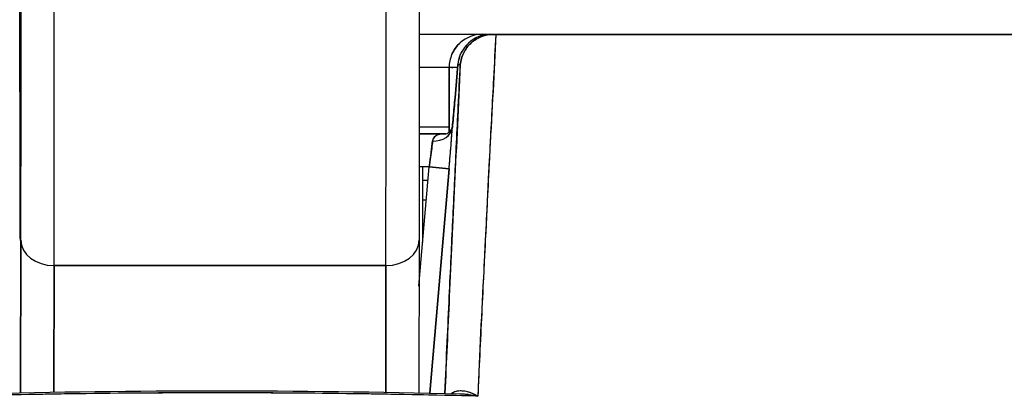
# Model space of a CAD drawing. Extents: x 807 to 1172, y 30 to 260.
# Tile 25 of 214: x 914.853 to 915.437, y 98.665 to 98.891. Entities that reach past the tile are written whole.
import ezdxf

# ---------------------------------------------------------------- set-up
doc = ezdxf.new("R2010")
doc.units = 0
doc.header["$LTSCALE"] = 4
doc.header["$MEASUREMENT"] = 0
doc.layers.get('0').update_dxf_attribs({"linetype": 'CONTINUOUS'})

msp = doc.modelspace()

# ---------------------------------------------------------------- linework, layer by layer
for p, q in [((915.12758, 98.88272), (915.09015, 98.88272)), ((915.13267, 98.88272), (915.12758, 98.88272)), ((915.13267, 98.88272), (915.13395, 98.88272)), ((915.13419, 98.88272), (915.13267, 98.88272)), ((915.13419, 98.88272), (915.13555, 98.88272)), ((915.13557, 98.88272), (915.80108, 98.88272)), ((915.11137, 98.84504), (915.11306, 98.86473)), ((915.11306, 98.86473), (915.11137, 98.84504)), ((915.11137, 98.84504), (915.11306, 98.86472)), ((915.11306, 98.86473), (915.11452, 98.86473)), ((915.11452, 98.86473), (915.11306, 98.86473)), ((915.1079, 98.86304), (915.09014, 98.86304)), ((915.11291, 98.86304), (915.1079, 98.86304)), ((915.1079, 98.82473), (915.1079, 98.86304)), ((915.1079, 98.86304), (915.1079, 98.82473)), ((915.13467, 98.86304), (915.13453, 98.86304)), ((915.13467, 98.86304), (915.13453, 98.86304)), ((915.13362, 98.84335), (915.1335, 98.84335)), ((915.1335, 98.84335), (915.13362, 98.84335)), ((915.1079, 98.8276), (915.09012, 98.8276)), ((915.10596, 98.82367), (915.09012, 98.82367)), ((915.09012, 98.82367), (915.10596, 98.82367)), ((915.09763, 98.81579), (915.09763, 98.81579)), ((915.13209, 98.81579), (915.13209, 98.81579)), ((915.09, 98.73324), (915.0961, 98.80398)), ((915.0961, 98.80398), (915.0901, 98.80398)), ((915.09223, 98.75906), (915.09223, 98.80398)), ((915.0961, 98.80398), (915.10786, 98.80297)), ((915.10786, 98.80297), (915.0961, 98.80398)), ((915.09639, 98.66976), (915.10786, 98.80297)), ((915.10786, 98.80297), (915.09639, 98.66976)), ((915.09223, 98.79611), (915.09542, 98.79611)), ((915.10727, 98.79611), (915.10727, 98.79611)), ((915.0944, 98.7843), (915.09223, 98.7843)), ((915.10626, 98.7843), (915.10625, 98.7843)), ((914.85382, 98.76053), (914.85369, 98.66996)), ((914.85369, 98.66996), (914.85382, 98.76053)), ((915.09004, 98.7605), (915.08991, 98.66989)), ((915.09004, 98.7605), (915.09004, 98.76053)), ((915.09004, 98.76053), (915.09004, 98.7605)), ((914.87341, 98.67031), (914.87353, 98.74545)), ((914.87353, 98.74545), (914.87341, 98.67031)), ((915.07038, 98.74545), (914.87353, 98.74545)), ((914.87353, 98.74545), (915.07038, 98.74545)), ((915.07026, 98.67025), (915.07038, 98.74545)), ((915.07038, 98.74545), (915.07026, 98.67025)), ((915.10286, 98.74493), (915.10286, 98.74493)), ((915.10117, 98.72524), (915.10117, 98.72524))]:
    msp.add_line(p, q)
for centre, start, end in [((915.13267, 98.86304), 90, 175.0925), ((915.12758, 98.86304), 90, 131.82634), ((915.12758, 98.86304), 131.82634, 156.68094), ((915.12758, 98.86304), 156.68094, 180)]:
    msp.add_arc(centre, 0.01969, start, end)
for centre, major_axis, ratio, start_param, end_param in [((914.85358, 98.98661), (0, -0.22638), 0.001274, 2.793103, 5.934696), ((914.85358, 98.98661), (0, 0.22638), 0.001274, 2.793103, 5.934696), ((914.85358, 98.98661), (0, 0.29528), 0.001274, 3.840301, 4.610219), ((914.87327, 98.98661), (0, 0.31496), 0.001274, 3.840297, 4.469054), ((914.87327, 98.98661), (0, -0.31496), 0.001274, 0.698708, 1.327456), ((915.07012, 98.98661), (0, 0.31496), 0.001274, 3.840301, 4.468974), ((915.07012, 98.98661), (0, -0.31496), 0.001274, 0.698705, 1.327386), ((915.13267, 98.86304), (0.00169, 0.01961), 0.999886, 0.085937, 1.570796), ((915.13267, 98.86304), (0, 0.01969), 0.999885, 0, 1.484859), ((915.12758, 98.86304), (0, 0.01969), 0.242424, 6.073521, 6.283185), ((915.12758, 98.86304), (0, 0.01969), 0.242424, 6.073521, 6.283185), ((915.13267, 98.86304), (0, 0.01969), 0.201429, 0, 0.01353), ((915.13484, 98.88273), (0.00655, 0), 0.000551, 4.612708, 4.824256), ((915.13098, 98.84335), (-0.01961, 0.00168), 0.017407, 6.268027, 6.283182), ((915.13098, 98.84335), (-0.01961, 0.00168), 0.017501, 6.268048, 6.283203), ((915.09803, 98.82851), (0.01178, -0.00079), 0.778044, 4.764753, 6.258837), ((915.09803, 98.82851), (0.01178, -0.00079), 0.77809, 4.764781, 6.256679), ((915.09562, 98.80396), (0.00272, 0.01971), 0.023857, 4.716833, 5.608526), ((914.87317, 98.77384), (-0.01968, -0.00007), 0.939889, 6.135218, 6.279456), ((914.87317, 98.77384), (-0.01968, -0.00007), 0.939889, 6.135218, 6.279456), ((914.87351, 98.76053), (-0.01969, 0.00003), 0.765673, 0.00198, 1.572776), ((914.87351, 98.76053), (-0.01969, 0.00003), 0.765673, 0.00198, 1.572776), ((915.07036, 98.76053), (0.01969, -0.00003), 0.765673, 4.714369, 6.285165), ((915.07036, 98.76053), (0.01969, -0.00003), 0.765673, 4.714369, 6.285165)]:
    msp.add_ellipse(centre, major_axis=major_axis, ratio=ratio, start_param=start_param, end_param=end_param)
for points, knots in [([(914.85348, 98.77384), (914.85347, 98.77866), (914.85345, 98.78457), (914.85344, 98.79164), (914.85342, 98.7987), (914.85341, 98.80691), (914.85339, 98.81609), (914.85338, 98.82526), (914.85337, 98.8354), (914.85336, 98.84635), (914.85335, 98.85729), (914.85334, 98.86904), (914.85333, 98.88139), (914.85332, 98.89374), (914.85331, 98.9067), (914.85331, 98.92003), (914.8533, 98.93336), (914.8533, 98.94707), (914.8533, 98.96093), (914.85329, 98.97479), (914.85329, 98.9888), (914.8533, 99.00271), (914.8533, 99.01663), (914.8533, 99.03045), (914.8533, 99.04394), (914.85331, 99.05744), (914.85331, 99.07061), (914.85332, 99.08322), (914.85333, 99.09584), (914.85334, 99.1079), (914.85335, 99.11921), (914.85336, 99.13051), (914.85337, 99.14106), (914.85338, 99.15067), (914.8534, 99.16028), (914.85341, 99.16896), (914.85343, 99.17655), (914.85344, 99.18414), (914.85346, 99.19064), (914.85347, 99.19595), (914.85349, 99.20126), (914.85351, 99.20537), (914.85352, 99.20822), (914.85354, 99.21107), (914.85356, 99.21265), (914.85358, 99.21294), (914.85359, 99.21323), (914.85361, 99.21222), (914.85363, 99.20995), (914.85365, 99.20769), (914.85366, 99.20417), (914.85368, 99.19938)], [0, 0, 0, 0, 0.058824, 0.058824, 0.058824, 0.117647, 0.117647, 0.117647, 0.176471, 0.176471, 0.176471, 0.235294, 0.235294, 0.235294, 0.294118, 0.294118, 0.294118, 0.352941, 0.352941, 0.352941, 0.411765, 0.411765, 0.411765, 0.470588, 0.470588, 0.470588, 0.529412, 0.529412, 0.529412, 0.588235, 0.588235, 0.588235, 0.647059, 0.647059, 0.647059, 0.705882, 0.705882, 0.705882, 0.764706, 0.764706, 0.764706, 0.823529, 0.823529, 0.823529, 0.882353, 0.882353, 0.882353, 0.941176, 0.941176, 0.941176, 1, 1, 1, 1]), ([(914.85368, 99.19938), (914.8537, 99.19456), (914.85371, 99.18865), (914.85373, 99.18159), (914.85374, 99.17453), (914.85376, 99.16631), (914.85377, 99.15714), (914.85379, 99.14796), (914.8538, 99.13782), (914.85381, 99.12687), (914.85382, 99.11593), (914.85383, 99.10418), (914.85384, 99.09183), (914.85385, 99.07948), (914.85385, 99.06653), (914.85386, 99.05319), (914.85386, 99.03986), (914.85387, 99.02615), (914.85387, 99.01229), (914.85387, 98.99843), (914.85387, 98.98442), (914.85387, 98.97051), (914.85387, 98.9566), (914.85387, 98.94277), (914.85386, 98.92928), (914.85386, 98.91578), (914.85385, 98.90262), (914.85384, 98.89), (914.85384, 98.87739), (914.85383, 98.86532), (914.85382, 98.85402), (914.85381, 98.84271), (914.85379, 98.83216), (914.85378, 98.82255), (914.85377, 98.81294), (914.85375, 98.80426), (914.85374, 98.79667), (914.85372, 98.78908), (914.85371, 98.78258), (914.85369, 98.77727), (914.85368, 98.77196), (914.85366, 98.76785), (914.85364, 98.765), (914.85362, 98.76215), (914.85361, 98.76057), (914.85359, 98.76028), (914.85357, 98.76), (914.85355, 98.76101), (914.85354, 98.76327), (914.85352, 98.76553), (914.8535, 98.76905), (914.85348, 98.77384)], [0, 0, 0, 0, 0.058824, 0.058824, 0.058824, 0.117647, 0.117647, 0.117647, 0.176471, 0.176471, 0.176471, 0.235294, 0.235294, 0.235294, 0.294118, 0.294118, 0.294118, 0.352941, 0.352941, 0.352941, 0.411765, 0.411765, 0.411765, 0.470588, 0.470588, 0.470588, 0.529412, 0.529412, 0.529412, 0.588235, 0.588235, 0.588235, 0.647059, 0.647059, 0.647059, 0.705882, 0.705882, 0.705882, 0.764706, 0.764706, 0.764706, 0.823529, 0.823529, 0.823529, 0.882353, 0.882353, 0.882353, 0.941176, 0.941176, 0.941176, 1, 1, 1, 1]), ([(914.8536, 98.76102), (914.8536, 98.76102), (914.85361, 98.76124), (914.85363, 98.76257), (914.85364, 98.76465), (914.85368, 98.77331), (914.85371, 98.78254), (914.85376, 98.80732), (914.85378, 98.82348), (914.85382, 98.86038), (914.85384, 98.88159), (914.85386, 98.92633), (914.85387, 98.95042), (914.85387, 98.99842), (914.85387, 99.02294), (914.85385, 99.06932), (914.85384, 99.09177), (914.85381, 99.13182), (914.85378, 99.14992), (914.85374, 99.1794), (914.85371, 99.19122), (914.85368, 99.19931)], [0.095515, 0.095515, 0.095515, 0.095515, 0.123841, 0.123841, 0.213853, 0.213853, 0.387934, 0.387934, 0.570542, 0.570542, 0.753617, 0.753617, 0.936769, 0.936769, 1.119942, 1.119942, 1.303116, 1.303116, 1.486277, 1.486277, 1.667352, 1.667352, 1.667352, 1.667352]), ([(914.85382, 98.76053), (914.85384, 98.77031), (914.85385, 98.78085), (914.85387, 98.79224), (914.85388, 98.80364), (914.85389, 98.81588), (914.8539, 98.82872), (914.85391, 98.84156), (914.85392, 98.85501), (914.85393, 98.86896), (914.85394, 98.88291), (914.85394, 98.89737), (914.85395, 98.91199), (914.85395, 98.92662), (914.85395, 98.94142), (914.85396, 98.9565)], [0, 0, 0, 0, 0.2, 0.2, 0.2, 0.4, 0.4, 0.4, 0.6, 0.6, 0.6, 0.8, 0.8, 0.8, 1, 1, 1, 1]), ([(915.09017, 98.92428), (915.09016, 98.90355), (915.09016, 98.88325), (915.09013, 98.83554), (915.09011, 98.80879), (915.09007, 98.77685), (915.09006, 98.76839), (915.09004, 98.76053)], [0.0826085, 0.0826085, 0.0826085, 0.0826085, 0.2432605, 0.2432605, 0.482131, 0.482131, 0.575219, 0.575219, 0.575219, 0.575219]), ([(915.11452, 98.86473), (915.11473, 98.86714), (915.11542, 98.86959), (915.11653, 98.8718), (915.11763, 98.87401), (915.11914, 98.87598), (915.12094, 98.87762), (915.12275, 98.87925), (915.12485, 98.88054), (915.12712, 98.88141), (915.12939, 98.88228), (915.13185, 98.88272), (915.13419, 98.88272)], [0, 0, 0, 0, 0.25, 0.25, 0.25, 0.5, 0.5, 0.5, 0.75, 0.75, 0.75, 1, 1, 1, 1]), ([(915.13419, 98.88272), (915.13178, 98.88272), (915.12937, 98.88227), (915.1271, 98.8814), (915.12484, 98.88053), (915.12273, 98.87924), (915.12093, 98.8776), (915.11912, 98.87596), (915.11762, 98.87398), (915.11652, 98.87178), (915.11543, 98.86959), (915.11474, 98.86718), (915.11452, 98.86473)], [0, 0, 0, 0, 0.25, 0.25, 0.25, 0.5, 0.5, 0.5, 0.75, 0.75, 0.75, 1, 1, 1, 1]), ([(915.13557, 98.88272), (915.1351, 98.87394), (915.13464, 98.8652), (915.13419, 98.8565), (915.13343, 98.84206), (915.13269, 98.82773), (915.13197, 98.81351), (915.13118, 98.79789), (915.1304, 98.78239), (915.12964, 98.76705), (915.12881, 98.75022), (915.12799, 98.73356), (915.1272, 98.71708), (915.12641, 98.7005), (915.12563, 98.6841), (915.12488, 98.66789)], [0, 0, 0, 0, 0.117776, 0.117776, 0.117776, 0.3131, 0.3131, 0.3131, 0.52777, 0.52777, 0.52777, 0.763163, 0.763163, 0.763163, 1, 1, 1, 1]), ([(915.13557, 98.88272), (915.13467, 98.86055), (915.13326, 98.83773), (915.13201, 98.81435), (915.13076, 98.79097), (915.12967, 98.76704), (915.12843, 98.7426), (915.1272, 98.71816), (915.12582, 98.69322), (915.12488, 98.66789)], [0, 0, 0, 0, 0.333333, 0.333333, 0.333333, 0.666667, 0.666667, 0.666667, 1, 1, 1, 1]), ([(915.80108, 98.88272), (915.78133, 98.88272), (915.75826, 98.88272), (915.73169, 98.88272), (915.70512, 98.88272), (915.67505, 98.88272), (915.64202, 98.88272), (915.60899, 98.88272), (915.573, 98.88272), (915.53451, 98.88272), (915.49602, 98.88272), (915.45503, 98.88272), (915.41202, 98.88272), (915.369, 98.88272), (915.32396, 98.88272), (915.27778, 98.88272), (915.23161, 98.88272), (915.18431, 98.88272), (915.13557, 98.88272)], [0, 0, 0, 0, 0.1666667, 0.1666667, 0.1666667, 0.3333333, 0.3333333, 0.3333333, 0.5, 0.5, 0.5, 0.6666667, 0.6666667, 0.6666667, 0.8333333, 0.8333333, 0.8333333, 0.9999707, 0.9999707, 0.9999707, 0.9999707]), ([(915.1095, 98.87083), (915.11056, 98.87327), (915.1121, 98.87549), (915.11403, 98.87732), (915.11417, 98.87745), (915.11431, 98.87758), (915.11445, 98.87771)], [0.2513051, 0.2513051, 0.2513051, 0.2513051, 0.5, 0.5, 0.5, 0.5177884, 0.5177884, 0.5177884, 0.5177884]), ([(915.3551, 98.55495), (915.377, 98.57755), (915.39751, 98.59893), (915.41711, 98.6188), (915.43672, 98.63867), (915.45542, 98.65703), (915.47319, 98.67401), (915.49097, 98.69098), (915.50782, 98.70658), (915.52397, 98.72096), (915.54013, 98.73534), (915.55559, 98.74849), (915.57052, 98.76058), (915.58545, 98.77266), (915.59985, 98.78366), (915.61387, 98.79369), (915.62788, 98.80372), (915.64152, 98.81278), (915.65492, 98.82093), (915.66832, 98.82908), (915.68149, 98.83632), (915.69455, 98.84269), (915.70762, 98.84906), (915.72058, 98.85456), (915.73364, 98.85916), (915.7467, 98.86376), (915.75986, 98.86746), (915.77317, 98.87025)], [0, 0, 0, 0, 0.111111, 0.111111, 0.111111, 0.222222, 0.222222, 0.222222, 0.333333, 0.333333, 0.333333, 0.444444, 0.444444, 0.444444, 0.555556, 0.555556, 0.555556, 0.666667, 0.666667, 0.666667, 0.777778, 0.777778, 0.777778, 0.888889, 0.888889, 0.888889, 1, 1, 1, 1]), ([(915.3551, 98.55495), (915.3624, 98.56258), (915.36967, 98.57016), (915.37692, 98.57766), (915.38392, 98.58491), (915.39089, 98.5921), (915.39784, 98.5992), (915.40459, 98.6061), (915.41131, 98.61293), (915.41801, 98.61969), (915.42451, 98.62625), (915.431, 98.63274), (915.43746, 98.63915), (915.44375, 98.6454), (915.45002, 98.65156), (915.45626, 98.65765), (915.46005, 98.66135), (915.46384, 98.66501), (915.46761, 98.66865), (915.4699, 98.67085), (915.47218, 98.67304), (915.47446, 98.67522), (915.48037, 98.68087), (915.48626, 98.68643), (915.49212, 98.69191), (915.49786, 98.69727), (915.50358, 98.70255), (915.50928, 98.70774), (915.51487, 98.71283), (915.52044, 98.71784), (915.52599, 98.72276), (915.53144, 98.72759), (915.53687, 98.73233), (915.54228, 98.73699), (915.5476, 98.74157), (915.55291, 98.74606), (915.55819, 98.75046), (915.5634, 98.7548), (915.5686, 98.75904), (915.57377, 98.76319), (915.57427, 98.76359), (915.57477, 98.76399), (915.57526, 98.76439), (915.57987, 98.76808), (915.58446, 98.77169), (915.58904, 98.77521), (915.59406, 98.77909), (915.59905, 98.78286), (915.60403, 98.78654), (915.60897, 98.79018), (915.61389, 98.79373), (915.61879, 98.79718), (915.62366, 98.8006), (915.62851, 98.80393), (915.63334, 98.80715), (915.63815, 98.81036), (915.64293, 98.81346), (915.6477, 98.81646), (915.65246, 98.81945), (915.6572, 98.82233), (915.66192, 98.82511), (915.66663, 98.82788), (915.67133, 98.83055), (915.67601, 98.8331), (915.67645, 98.83335), (915.6769, 98.83359), (915.67734, 98.83383), (915.68158, 98.83612), (915.68579, 98.83833), (915.68999, 98.84044), (915.69465, 98.84278), (915.69928, 98.84501), (915.7039, 98.84712), (915.70854, 98.84924), (915.71316, 98.85124), (915.71775, 98.85313), (915.72239, 98.85502), (915.727, 98.8568), (915.73159, 98.85846), (915.73622, 98.86013), (915.74083, 98.86167), (915.74542, 98.86309), (915.75006, 98.86453), (915.75468, 98.86584), (915.75928, 98.86703), (915.76394, 98.86823), (915.76857, 98.8693), (915.77317, 98.87025)], [0, 0, 0, 0, 0.047674, 0.047674, 0.047674, 0.093754, 0.093754, 0.093754, 0.138483, 0.138483, 0.138483, 0.181962, 0.181962, 0.181962, 0.224293, 0.224293, 0.224293, 0.25, 0.25, 0.25, 0.265575, 0.265575, 0.265575, 0.305906, 0.305906, 0.305906, 0.345378, 0.345378, 0.345378, 0.384081, 0.384081, 0.384081, 0.422102, 0.422102, 0.422102, 0.459526, 0.459526, 0.459526, 0.496435, 0.496435, 0.496435, 0.5, 0.5, 0.5, 0.53291, 0.53291, 0.53291, 0.569025, 0.569025, 0.569025, 0.604849, 0.604849, 0.604849, 0.640453, 0.640453, 0.640453, 0.675905, 0.675905, 0.675905, 0.711275, 0.711275, 0.711275, 0.746632, 0.746632, 0.746632, 0.75, 0.75, 0.75, 0.782043, 0.782043, 0.782043, 0.817582, 0.817582, 0.817582, 0.853329, 0.853329, 0.853329, 0.889364, 0.889364, 0.889364, 0.925766, 0.925766, 0.925766, 0.962618, 0.962618, 0.962618, 1, 1, 1, 1]), ([(915.11452, 98.86473), (915.11334, 98.84048), (915.11221, 98.81687), (915.11112, 98.79393), (915.11004, 98.771), (915.10899, 98.74874), (915.10799, 98.72702), (915.10708, 98.70742), (915.10621, 98.68826), (915.10537, 98.66956)], [0, 0, 0, 0, 0.3333333, 0.3333333, 0.3333333, 0.6666667, 0.6666667, 0.6666667, 0.9674901, 0.9674901, 0.9674901, 0.9674901]), ([(915.10537, 98.66956), (915.10583, 98.6797), (915.10629, 98.68997), (915.10677, 98.70036), (915.10717, 98.70917), (915.10758, 98.71806), (915.10799, 98.72705), (915.10835, 98.73476), (915.10871, 98.74254), (915.10908, 98.75039), (915.10974, 98.76465), (915.11042, 98.77915), (915.11112, 98.79394), (915.11117, 98.79493), (915.11122, 98.79592), (915.11127, 98.79691), (915.11193, 98.81101), (915.11262, 98.82536), (915.11332, 98.83995), (915.11372, 98.84813), (915.11412, 98.85639), (915.11452, 98.86473)], [0.0324732, 0.0324732, 0.0324732, 0.0324732, 0.1953961, 0.1953961, 0.1953961, 0.3333333, 0.3333333, 0.3333333, 0.4516864, 0.4516864, 0.4516864, 0.6666667, 0.6666667, 0.6666667, 0.6810487, 0.6810487, 0.6810487, 0.8854158, 0.8854158, 0.8854158, 1, 1, 1, 1]), ([(915.11291, 98.86303), (915.1129, 98.86303), (915.11288, 98.86303), (915.11287, 98.86303), (915.11129, 98.86303), (915.11003, 98.86306), (915.10918, 98.86305), (915.10833, 98.86303), (915.1079, 98.86297), (915.1079, 98.86304)], [0.5981432, 0.5981432, 0.5981432, 0.5981432, 0.6, 0.6, 0.6, 0.8, 0.8, 0.8, 1, 1, 1, 1]), ([(915.11137, 98.84504), (915.1112, 98.84302), (915.11102, 98.84099), (915.11084, 98.83899), (915.11077, 98.83817), (915.1107, 98.83735), (915.11063, 98.83654), (915.11052, 98.83538), (915.11042, 98.83422), (915.11031, 98.83309), (915.11014, 98.83116), (915.10997, 98.82929), (915.1098, 98.82749)], [0, 0, 0, 0, 0.3333333, 0.3333333, 0.3333333, 0.4699459, 0.4699459, 0.4699459, 0.6666667, 0.6666667, 0.6666667, 0.9999211, 0.9999211, 0.9999211, 0.9999211]), ([(915.1098, 98.8275), (915.10997, 98.82936), (915.11015, 98.83125), (915.11032, 98.83316), (915.1105, 98.83508), (915.11067, 98.83702), (915.11084, 98.839), (915.11102, 98.84098), (915.11119, 98.84299), (915.11137, 98.84504)], [0, 0, 0, 0, 0.333333, 0.333333, 0.333333, 0.666667, 0.666667, 0.666667, 1, 1, 1, 1]), ([(915.10982, 98.82776), (915.11016, 98.8314), (915.11052, 98.83539), (915.11104, 98.84128), (915.11121, 98.84316), (915.11137, 98.84504)], [0, 0, 0, 0, 0.03105165, 0.03105165, 0.04540417, 0.04540417, 0.04540417, 0.04540417]), ([(915.42272, 98.49417), (915.45884, 98.53436), (915.49353, 98.5724), (915.52658, 98.60901), (915.55963, 98.64561), (915.59103, 98.68078), (915.62142, 98.71237), (915.6518, 98.74396), (915.68117, 98.77198), (915.70979, 98.79434), (915.73842, 98.8167), (915.76631, 98.83339), (915.79338, 98.84512)], [0, 0, 0, 0, 0.25, 0.25, 0.25, 0.5, 0.5, 0.5, 0.75, 0.75, 0.75, 1, 1, 1, 1]), ([(915.79338, 98.84512), (915.78938, 98.84347), (915.7854, 98.84171), (915.78145, 98.83985), (915.77747, 98.83798), (915.77351, 98.83601), (915.76957, 98.83393), (915.7656, 98.83184), (915.76166, 98.82965), (915.75773, 98.82736), (915.75376, 98.82505), (915.74982, 98.82264), (915.7459, 98.82014), (915.74193, 98.81761), (915.73799, 98.815), (915.73406, 98.81229), (915.73009, 98.80955), (915.72613, 98.80672), (915.72219, 98.80382), (915.7182, 98.80086), (915.71423, 98.79783), (915.71027, 98.79472), (915.70625, 98.79156), (915.70225, 98.78832), (915.69826, 98.78501), (915.6942, 98.78163), (915.69016, 98.77819), (915.68614, 98.77468), (915.68203, 98.77109), (915.67794, 98.76744), (915.67387, 98.76373), (915.6697, 98.75993), (915.66555, 98.75608), (915.66142, 98.75216), (915.65718, 98.74815), (915.65296, 98.74408), (915.64876, 98.73996), (915.64444, 98.73574), (915.64014, 98.73145), (915.63584, 98.72713), (915.63143, 98.72268), (915.62703, 98.71818), (915.62264, 98.71364), (915.61812, 98.70897), (915.61361, 98.70425), (915.60911, 98.69949), (915.60695, 98.69721), (915.6048, 98.69493), (915.60265, 98.69264), (915.60016, 98.68999), (915.59768, 98.68733), (915.59519, 98.68466), (915.59041, 98.67951), (915.58563, 98.67433), (915.58086, 98.66913), (915.57591, 98.66374), (915.57098, 98.65832), (915.56605, 98.65288), (915.56093, 98.64724), (915.55582, 98.64158), (915.55071, 98.6359), (915.54539, 98.63), (915.54008, 98.62408), (915.53478, 98.61815), (915.52925, 98.61198), (915.52372, 98.6058), (915.51819, 98.59962), (915.51242, 98.59317), (915.50666, 98.58671), (915.50089, 98.58027), (915.49485, 98.57353), (915.48882, 98.5668), (915.48278, 98.56008), (915.47645, 98.55305), (915.47012, 98.54603), (915.46378, 98.53903), (915.45714, 98.53169), (915.45048, 98.52437), (915.44382, 98.51709), (915.43679, 98.50942), (915.42976, 98.50178), (915.42272, 98.49417)], [0, 0, 0, 0, 0.029086, 0.029086, 0.029086, 0.058387, 0.058387, 0.058387, 0.087935, 0.087935, 0.087935, 0.117777, 0.117777, 0.117777, 0.147957, 0.147957, 0.147957, 0.178529, 0.178529, 0.178529, 0.20955, 0.20955, 0.20955, 0.24108, 0.24108, 0.24108, 0.273185, 0.273185, 0.273185, 0.305936, 0.305936, 0.305936, 0.339407, 0.339407, 0.339407, 0.37368, 0.37368, 0.37368, 0.408841, 0.408841, 0.408841, 0.44498, 0.44498, 0.44498, 0.482193, 0.482193, 0.482193, 0.5, 0.5, 0.5, 0.520588, 0.520588, 0.520588, 0.560289, 0.560289, 0.560289, 0.60142, 0.60142, 0.60142, 0.644109, 0.644109, 0.644109, 0.688496, 0.688496, 0.688496, 0.734731, 0.734731, 0.734731, 0.782977, 0.782977, 0.782977, 0.833414, 0.833414, 0.833414, 0.886232, 0.886232, 0.886232, 0.941632, 0.941632, 0.941632, 1, 1, 1, 1]), ([(915.10594, 98.82366), (915.10442, 98.82365), (915.10312, 98.82351), (915.10201, 98.82323), (915.10081, 98.82292), (915.09983, 98.82243), (915.09916, 98.82178), (915.09849, 98.82112), (915.09812, 98.8203), (915.09803, 98.81931)], [0.0252936, 0.0252936, 0.0252936, 0.0252936, 0.3333333, 0.3333333, 0.3333333, 0.6666667, 0.6666667, 0.6666667, 1, 1, 1, 1]), ([(915.10595, 98.82366), (915.1054, 98.82366), (915.10485, 98.82363), (915.10433, 98.82359), (915.10367, 98.82354), (915.10303, 98.82345), (915.10244, 98.82333), (915.10185, 98.8232), (915.10129, 98.82304), (915.1008, 98.82283), (915.10031, 98.82263), (915.09987, 98.82238), (915.0995, 98.82208), (915.09913, 98.82179), (915.09883, 98.82144), (915.0986, 98.82106), (915.09836, 98.82067), (915.0982, 98.82024), (915.0981, 98.81976), (915.09807, 98.81962), (915.09805, 98.81947), (915.09803, 98.81931)], [0.0285385, 0.0285385, 0.0285385, 0.0285385, 0.1552338, 0.1552338, 0.1552338, 0.3146654, 0.3146654, 0.3146654, 0.4746099, 0.4746099, 0.4746099, 0.6335713, 0.6335713, 0.6335713, 0.7920602, 0.7920602, 0.7920602, 0.9509153, 0.9509153, 0.9509153, 1, 1, 1, 1]), ([(915.10585, 98.82364), (915.10585, 98.82364), (915.10587, 98.82365), (915.10602, 98.82368), (915.10631, 98.82376), (915.10709, 98.82414), (915.10758, 98.82444), (915.10867, 98.8254), (915.10922, 98.82618), (915.10964, 98.82709), (915.10973, 98.82734), (915.1098, 98.82762), (915.10981, 98.8277), (915.10982, 98.82773)], [0.00826643, 0.00826643, 0.00826643, 0.00826643, 0.01093097, 0.01093097, 0.01929741, 0.01929741, 0.02796576, 0.02796576, 0.04070737, 0.04070737, 0.04645401, 0.04645401, 0.05019515, 0.05019515, 0.05019515, 0.05019515]), ([(915.10786, 98.80297), (915.10814, 98.80617), (915.1084, 98.80921), (915.10864, 98.81219), (915.10888, 98.81516), (915.10911, 98.81807), (915.10931, 98.82064), (915.1095, 98.82322), (915.10966, 98.82548), (915.1098, 98.8275)], [0, 0, 0, 0, 0.333333, 0.333333, 0.333333, 0.666667, 0.666667, 0.666667, 1, 1, 1, 1]), ([(915.10786, 98.80297), (915.10794, 98.80385), (915.10802, 98.80474), (915.10809, 98.80562), (915.10828, 98.80786), (915.10847, 98.81008), (915.10864, 98.81222), (915.10881, 98.81425), (915.10896, 98.81621), (915.10911, 98.81807), (915.10918, 98.81895), (915.10924, 98.81981), (915.1093, 98.82064), (915.10936, 98.82132), (915.10941, 98.82199), (915.10945, 98.82263), (915.10955, 98.8239), (915.10963, 98.82509), (915.10971, 98.82618), (915.10974, 98.82664), (915.10977, 98.82707), (915.1098, 98.82749)], [0, 0, 0, 0, 0.094135, 0.094135, 0.094135, 0.333333, 0.333333, 0.333333, 0.559454, 0.559454, 0.559454, 0.666667, 0.666667, 0.666667, 0.754599, 0.754599, 0.754599, 0.928219, 0.928219, 0.928219, 1, 1, 1, 1]), ([(915.09803, 98.81931), (915.0979, 98.81809), (915.09773, 98.81664), (915.09754, 98.81503), (915.09734, 98.81342), (915.09712, 98.81164), (915.09688, 98.80977), (915.09663, 98.8079), (915.09638, 98.80594), (915.0961, 98.80398)], [0, 0, 0, 0, 0.333333, 0.333333, 0.333333, 0.666667, 0.666667, 0.666667, 1, 1, 1, 1]), ([(915.12487, 98.66789), (915.12364, 98.6686), (915.12241, 98.6692), (915.12118, 98.66968), (915.12007, 98.67012), (915.11897, 98.67045), (915.11789, 98.67067), (915.11691, 98.67088), (915.11594, 98.67099), (915.11499, 98.671), (915.11413, 98.67101), (915.11329, 98.67094), (915.11247, 98.67078), (915.11172, 98.67062), (915.11099, 98.67039), (915.11029, 98.67006), (915.10994, 98.66989), (915.10959, 98.6697), (915.10926, 98.66948)], [0, 0, 0, 0, 0.2167999, 0.2167999, 0.2167999, 0.411608, 0.411608, 0.411608, 0.5867863, 0.5867863, 0.5867863, 0.7449517, 0.7449517, 0.7449517, 0.8898509, 0.8898509, 0.8898509, 0.9633693, 0.9633693, 0.9633693, 0.9633693]), ([(915.12488, 98.66789), (915.12281, 98.66915), (915.12066, 98.67), (915.11869, 98.67049), (915.11673, 98.67097), (915.11494, 98.67114), (915.11325, 98.67091), (915.11179, 98.67071), (915.11043, 98.6702), (915.10928, 98.66948)], [0, 0, 0, 0, 0.3333333, 0.3333333, 0.3333333, 0.6666667, 0.6666667, 0.6666667, 0.9554653, 0.9554653, 0.9554653, 0.9554653]), ([(915.12488, 98.66789), (915.09047, 98.66877), (915.05615, 98.66936), (915.02174, 98.66965), (914.98734, 98.66995), (914.95284, 98.66995), (914.91844, 98.66965), (914.88403, 98.66936), (914.84972, 98.66877), (914.81532, 98.66789)], [0, 0, 0, 0, 0.333333, 0.333333, 0.333333, 0.666667, 0.666667, 0.666667, 1, 1, 1, 1]), ([(915.12487, 98.66789), (915.07304, 98.66922), (915.02114, 98.66989), (914.96925, 98.66989), (914.91793, 98.66988), (914.8666, 98.66921), (914.81533, 98.66789)], [0, 0, 0, 0, 0.502733, 0.502733, 0.502733, 1, 1, 1, 1]), ([(915.11424, 98.66936), (915.1145, 98.66935), (915.11476, 98.66934), (915.11502, 98.66933), (915.11811, 98.6692), (915.12139, 98.66871), (915.12487, 98.66789)], [0.63841, 0.63841, 0.63841, 0.63841, 0.6666667, 0.6666667, 0.6666667, 0.9998068, 0.9998068, 0.9998068, 0.9998068]), ([(915.11424, 98.66936), (915.1145, 98.66935), (915.11476, 98.66934), (915.11502, 98.66933), (915.11631, 98.66928), (915.11764, 98.66917), (915.119, 98.669), (915.12091, 98.66875), (915.12288, 98.66839), (915.12487, 98.66789)], [0.6385227, 0.6385227, 0.6385227, 0.6385227, 0.6666667, 0.6666667, 0.6666667, 0.8052088, 0.8052088, 0.8052088, 1, 1, 1, 1])]:
    msp.add_open_spline(points, degree=3, knots=knots)
for points in [[(915.13267, 98.88272), (915.13098, 98.88272), (915.12928, 98.88272), (915.12758, 98.88272)], [(915.13261, 98.88272), (915.13263, 98.88272), (915.13265, 98.88272), (915.13267, 98.88272)], [(915.11306, 98.86472), (915.11306, 98.86472), (915.11306, 98.86472), (915.11306, 98.86473)], [(915.11306, 98.86473), (915.11306, 98.86473), (915.11306, 98.86473), (915.11306, 98.86473)], [(915.1093, 98.86304), (915.10951, 98.86304), (915.10975, 98.86305), (915.11001, 98.86305)], [(915.1098, 98.8275), (915.10981, 98.82758), (915.10981, 98.82767), (915.10982, 98.82776)], [(915.1098, 98.82749), (915.1098, 98.82751), (915.1098, 98.82752), (915.1098, 98.82753)], [(915.10985, 98.82801), (915.10985, 98.82801), (915.10985, 98.82801), (915.10985, 98.82801)], [(915.09763, 98.81579), (915.09763, 98.81579), (915.09763, 98.81579), (915.09763, 98.81579)], [(915.13209, 98.81579), (915.13209, 98.81579), (915.13209, 98.81579), (915.13209, 98.81579)], [(915.10286, 98.74493), (915.10286, 98.74493), (915.10286, 98.74493), (915.10286, 98.74493)], [(914.82596, 98.66936), (914.92197, 98.67166), (915.01823, 98.67166), (915.11424, 98.66936)], [(915.10481, 98.66837), (915.10481, 98.66837), (915.10482, 98.66838), (915.10483, 98.66838)], [(915.10483, 98.66837), (915.10483, 98.66837), (915.10483, 98.66837), (915.10483, 98.66837)], [(915.10888, 98.66828), (915.10888, 98.66828), (915.10888, 98.66828), (915.10888, 98.66828)]]:
    msp.add_open_spline(points, degree=3)

doc.saveas('drawing.dxf')
